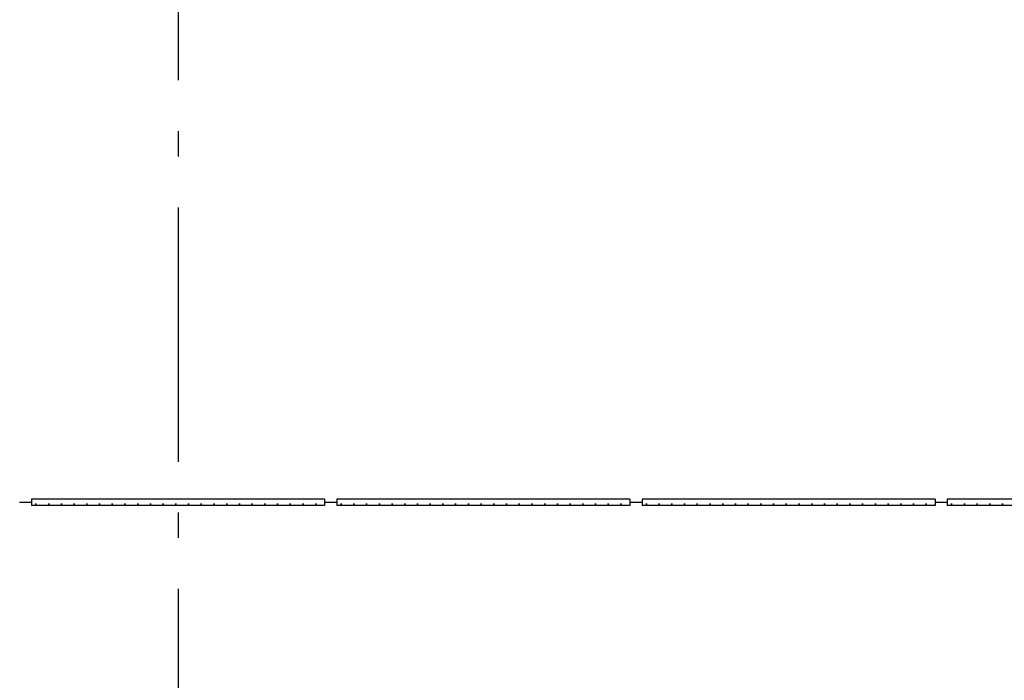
# Model space of a CAD drawing. Header units: millimetres. Extents: x -8544 to 51179, y -2070 to 39312.
# Tile 139 of 165: x 35106 to 37041, y 6170 to 7469. Entities that reach past the tile are written whole.
import ezdxf
from ezdxf.enums import TextEntityAlignment as Align

# ---------------------------------------------------------------- set-up
doc = ezdxf.new("R2010")
doc.units = ezdxf.units.MM
doc.header["$LTSCALE"] = 0.5
doc.header["$MEASUREMENT"] = 0
doc.linetypes.add('Akselinje', pattern=[1500, 1000, -200, 100, -200])
doc.linetypes.add('PLINE', pattern=[0])
for name, color, linetype in [('245- Skjørt(Nye konstruksjoner)', 7, 'Continuous'), ('257- Systemhimlinger (Skravur)(Nye konstruksjoner)', 7, 'Continuous'), ('257- Systemhimlinger(Nye konstruksjoner)', 7, 'Continuous'), ('82-- Modullinjer', 7, 'Continuous')]:
    doc.layers.add(name, color=color, linetype=linetype)
doc.styles.add('GENERATED_STYLE_1', font='arial.ttf')
pattern_1 = [(0, (0, 0), (0, 43.30127), [0, -25]), (0, (12.5, 21.65), (0, 43.30127), [0, -25])]

# ---------------------------------------------------------------- blocks, each defined once
blk = doc.blocks.new('Standard grid marker[5]', base_point=(35416.9, 12550))
at = {"layer": '82-- Modullinjer', "linetype": 'Akselinje'}
blk.add_line((35416.9, 12350), (35416.9, 1550), dxfattribs=at)
at = {"layer": '82-- Modullinjer', "style": 'GENERATED_STYLE_1'}
for tag, p in [('AC_MarkerText_1_0', (35416.9, 12887.5)), ('AC_MarkerText_1_1', (35416.9, 1187.5))]:
    blk.add_attdef(tag, text='', height=175, rotation=360, dxfattribs=at).set_placement(p, align=Align.TOP_CENTER)

msp = doc.modelspace()

# ---------------------------------------------------------------- hatches: boundary and pattern name
at = {"layer": '257- Systemhimlinger (Skravur)(Nye konstruksjoner)', "linetype": 'Continuous'}
h = msp.add_hatch(dxfattribs=at)
h.set_pattern_fill('Prikker_tett', color=256, style=0, pattern_type=2)
h.set_pattern_definition(pattern_1)
h.paths.add_polyline_path([(35128.9, 6514), (35704.9, 6514), (35704.9, 6526), (35128.9, 6526)])
h = msp.add_hatch(dxfattribs=at)
h.set_pattern_fill('Prikker_tett', color=256, style=0, pattern_type=2)
h.set_pattern_definition(pattern_1)
h.paths.add_polyline_path([(35728.9, 6514), (36304.9, 6514), (36304.9, 6526), (35728.9, 6526)])
h = msp.add_hatch(dxfattribs=at)
h.set_pattern_fill('Prikker_tett', color=256, style=0, pattern_type=2)
h.set_pattern_definition(pattern_1)
h.paths.add_polyline_path([(36328.9, 6514), (36904.9, 6514), (36904.9, 6526), (36328.9, 6526)])
h = msp.add_hatch(dxfattribs=at)
h.set_pattern_fill('Prikker_tett', color=256, style=0, pattern_type=2)
h.set_pattern_definition(pattern_1)
h.paths.add_polyline_path([(36928.9, 6514), (37504.9, 6514), (37504.9, 6526), (36928.9, 6526)])

# ---------------------------------------------------------------- linework, layer by layer
at = {"layer": '245- Skjørt(Nye konstruksjoner)', "linetype": 'PLINE'}
for p, q in [((35128.9, 6520), (35104.9, 6520)), ((35728.9, 6520), (35704.9, 6520)), ((36328.9, 6520), (36304.9, 6520)), ((36928.9, 6520), (36904.9, 6520))]:
    msp.add_line(p, q, dxfattribs=at)
at = {"layer": '257- Systemhimlinger(Nye konstruksjoner)', "linetype": 'PLINE'}
for p, q in [((35128.9, 6526), (35128.9, 6514)), ((35704.9, 6526), (35128.9, 6526)), ((35704.9, 6526), (35704.9, 6514)), ((35728.9, 6526), (35728.9, 6514)), ((36304.9, 6526), (35728.9, 6526)), ((36304.9, 6526), (36304.9, 6514)), ((36328.9, 6526), (36328.9, 6514)), ((36904.9, 6526), (36328.9, 6526)), ((36904.9, 6526), (36904.9, 6514)), ((36928.9, 6526), (36928.9, 6514)), ((37504.9, 6526), (36928.9, 6526)), ((35704.9, 6514), (35128.9, 6514)), ((36304.9, 6514), (35728.9, 6514)), ((36904.9, 6514), (36328.9, 6514)), ((37504.9, 6514), (36928.9, 6514))]:
    msp.add_line(p, q, dxfattribs=at)

# ---------------------------------------------------------------- block references
at = {"layer": '82-- Modullinjer', "linetype": 'PLINE'}
msp.add_blockref('Standard grid marker[5]', (35416.9, 12550), dxfattribs=at)

doc.saveas('drawing.dxf')
